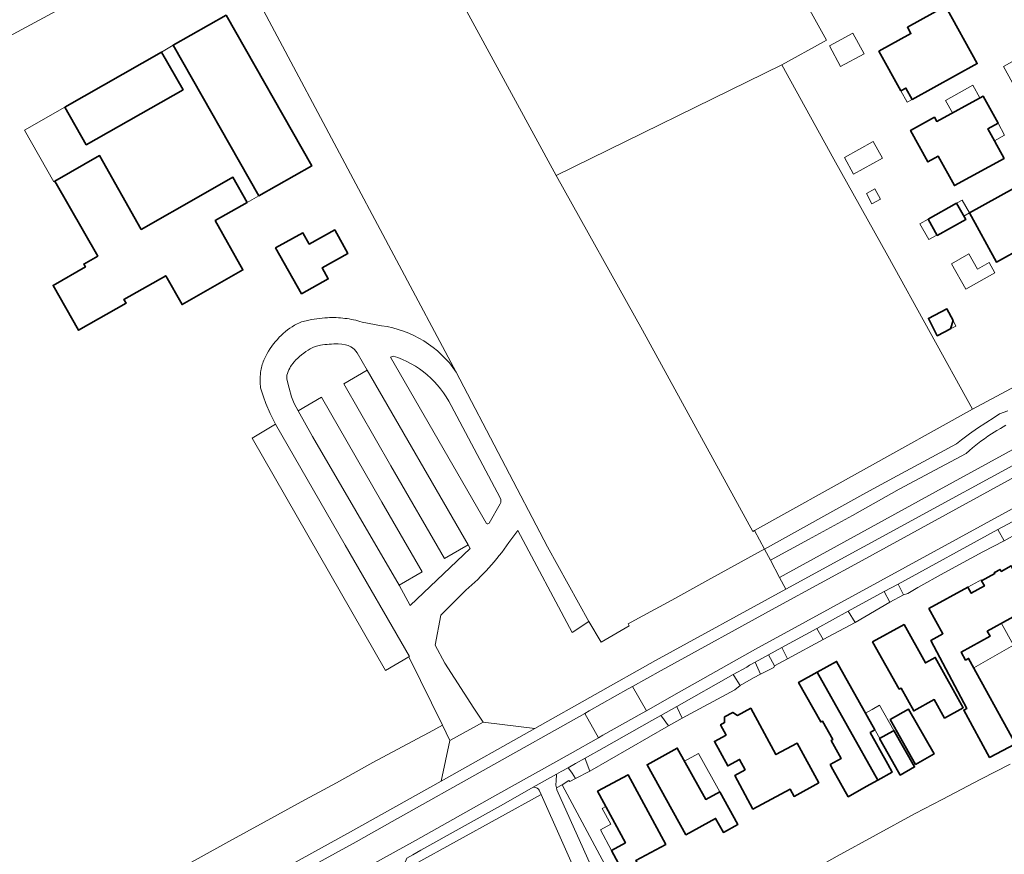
# Model space of a CAD drawing. Extents: x 147051 to 149075, y 463071 to 465537.
# Tile 127 of 229: x 148564 to 148748, y 463793 to 463949. Entities that reach past the tile are written whole.
import ezdxf

# ---------------------------------------------------------------- set-up
doc = ezdxf.new("R2010")
doc.units = 0
doc.header["$LTSCALE"] = 0.5
for name, color, linetype, lineweight in [('B-PV-GR-BEPLANTING_CULTUUR_BOSPLANTSOEN-GV', 252, 'CONTINUOUS', 18), ('B-PV-GR-BOS_GEMENGD-GV', 252, 'CONTINUOUS', 13), ('B-PV-GR-BOS_LOOF-GV', 252, 'CONTINUOUS', 13), ('B-PV-OG-BEBOUWING-GV', 6, 'CONTINUOUS', 35), ('B-PV-OG-BEBOUWING_BASSIN-GV', 6, 'CONTINUOUS', 18), ('B-PV-OG-BEBOUWING_LUIFEL-GV', 6, 'CONTINUOUS', 18), ('B-PV-OG-TERREIN_BEGROEID-GV', 252, 'CONTINUOUS', 18), ('B-PV-OG-TERREIN_ERF-GV', 252, 'CONTINUOUS', 18), ('B-PV-VH-GESLOTENVERHARDING_ASFALT-GV', 252, 'CONTINUOUS', 18), ('B-PV-VH-HALFVERHARDING_GRASBETONSTEEN-GV', 252, 'CONTINUOUS', 18), ('B-PV-VH-ONVERHARD_ZAND-GV', 252, 'CONTINUOUS', 18), ('B-PV-VH-OPENVERHARDING_BETONSTRAATSTEEN-GV', 252, 'CONTINUOUS', 18), ('B-PV-VH-OPENVERHARDING_STRAATBAKSTEEN-GV', 252, 'CONTINUOUS', 18), ('B-PV-VH-OPENVERHARDING_TEGEL-GV', 252, 'CONTINUOUS', 18)]:
    doc.layers.add(name, color=color, linetype=linetype, lineweight=lineweight)

msp = doc.modelspace()

# ---------------------------------------------------------------- linework, layer by layer
at = {"layer": 'B-PV-GR-BEPLANTING_CULTUUR_BOSPLANTSOEN-GV', "flags": 128}
for points in [[(148694.767, 463982.184), (148644.995, 463955.976), (148664.385, 463920.232), (148706.692, 463941), (148714.612, 463945.352), (148715.063, 463945.592)], [(148664.385, 463920.232), (148680.577, 463891.228), (148701.249, 463853.5), (148701.573, 463853.677), (148742.448, 463876.417), (148726.535, 463905.207), (148716.43, 463923.309), (148706.692, 463941)], [(148644.466, 463814.348), (148643.077, 463817.191), (148640.62, 463815.853), (148638.344, 463814.626), (148630.016, 463810.187), (148623.214, 463806.426), (148616.612, 463802.865), (148609.684, 463799.028), (148603.057, 463795.417), (148597.33, 463792.233), (148583.875, 463784.886), (148578.248, 463781.751), (148573.548, 463779.089), (148574.043, 463777.932), (148572.759, 463777.252), (148548.766, 463763.96), (148552.525, 463757.074), (148555.634, 463758.769), (148598.133, 463781.932), (148625.876, 463797.21), (148642.855, 463806.731)]]:
    msp.add_lwpolyline(points, close=True, dxfattribs=at)
for points in [[(148767.536, 463889.875), (148742.448, 463876.417), (148701.573, 463853.677), (148703.429, 463850.213), (148722.398, 463860.766), (148728.325, 463863.975), (148734.003, 463866.985), (148739.396, 463869.948), (148740.378, 463870.693), (148741.868, 463871.787), (148743.379, 463872.854), (148744.909, 463873.892), (148746.458, 463874.902), (148747.5, 463875.558), (148749.053, 463876.155)], [(148624.238, 463888.611), (148623.561, 463888.664)], [(148624.906, 463888.492), (148624.238, 463888.611)], [(148625.407, 463888.341), (148624.906, 463888.492)], [(148625.887, 463888.127), (148625.407, 463888.341)], [(148626.247, 463887.905), (148625.887, 463888.127)], [(148626.576, 463887.64), (148626.247, 463887.905)], [(148626.866, 463887.335), (148626.576, 463887.64)], [(148627.117, 463886.992), (148626.866, 463887.335)], [(148628.981, 463883.736), (148627.117, 463886.992)], [(148633.833, 463886.397), (148633.355, 463886.213)], [(148633.355, 463886.213), (148651.366, 463855.024)], [(148624.609, 463881.186), (148628.981, 463883.736)], [(148613.941, 463882.795), (148613.891, 463882.428)], [(148613.891, 463882.428), (148613.927, 463882.055)], [(148613.927, 463882.055), (148614.334, 463880.395)], [(148614.334, 463880.395), (148614.824, 463878.76)], [(148633.427, 463865.818), (148624.609, 463881.186)], [(148748.684, 463873.438), (148747.646, 463872.847), (148746.964, 463872.436), (148745.956, 463871.794), (148745.294, 463871.349), (148744.642, 463870.892), (148743.999, 463870.422), (148743.366, 463869.94), (148742.436, 463869.195), (148741.829, 463868.684), (148741.234, 463868.161), (148728.679, 463861.472), (148719.951, 463856.533), (148711.673, 463852.019), (148704.555, 463848.111), (148706.279, 463844.893), (148735.481, 463860.916), (148772.573, 463881.268)], [(148614.824, 463878.76), (148615.05, 463878.123)], [(148615.05, 463878.123), (148615.308, 463877.497)], [(148616.022, 463876.116), (148620.403, 463878.658)], [(148620.403, 463878.658), (148631.694, 463859.037)], [(148615.308, 463877.497), (148615.643, 463876.796)], [(148615.643, 463876.796), (148616.022, 463876.116)], [(148653.892, 463859.808), (148644.708, 463877.133)], [(148749.053, 463876.155), (148747.5, 463875.558), (148746.458, 463874.902), (148744.909, 463873.892), (148743.379, 463872.854), (148741.868, 463871.787), (148740.378, 463870.693), (148739.396, 463869.948), (148734.003, 463866.985), (148728.325, 463863.975), (148722.398, 463860.766), (148703.429, 463850.213), (148704.555, 463848.111), (148711.673, 463852.019), (148719.951, 463856.533), (148728.679, 463861.472), (148741.234, 463868.161), (148741.829, 463868.684), (148742.436, 463869.195), (148743.366, 463869.94), (148743.999, 463870.422), (148744.642, 463870.892), (148745.294, 463871.349), (148745.956, 463871.794), (148746.964, 463872.436), (148747.646, 463872.847), (148748.684, 463873.438)], [(148643.467, 463848.444), (148633.427, 463865.818)], [(148631.694, 463859.037), (148639.254, 463845.966)], [(148651.812, 463855.089), (148653.922, 463858.703)], [(148647.486, 463842.509), (148642.785, 463837.816), (148641.746, 463832.212), (148643.52, 463828.85), (148648.995, 463820.413), (148650.713, 463817.764), (148660.4, 463816.569), (148683.033, 463829.318), (148707.466, 463842.677), (148706.279, 463844.893), (148704.555, 463848.111), (148703.429, 463850.213), (148702.792, 463849.858), (148692.838, 463844.416), (148686.061, 463840.63), (148679.809, 463837.27), (148677.908, 463836.191), (148678.098, 463835.849), (148672.829, 463832.789), (148670.501, 463836.627), (148667.4, 463834.575), (148657.185, 463853.711), (148655.534, 463851.423)], [(148637.018, 463839.619), (148648.264, 463850.314)], [(148647.885, 463851.009), (148643.467, 463848.444)], [(148648.264, 463850.314), (148647.885, 463851.009)], [(148639.254, 463845.966), (148634.957, 463843.444)], [(148634.957, 463843.444), (148637.018, 463839.619)]]:
    msp.add_lwpolyline(points, dxfattribs=at)
at = {"layer": 'B-PV-GR-BEPLANTING_CULTUUR_BOSPLANTSOEN-GV'}
for points in [[(148618.323, 463887.752, 0.0845773), (148615.27, 463885.293)], [(148620.205, 463888.419, 0.0844258), (148618.323, 463887.752)], [(148623.561, 463888.664, 0.0503503), (148620.205, 463888.419)], [(148615.27, 463885.293, 0.1173132), (148613.941, 463882.795)], [(148644.708, 463877.133, 0.2039345), (148633.833, 463886.397)], [(148653.922, 463858.703, 0.2316754), (148653.892, 463859.808)], [(148651.366, 463855.024, 0.4822767), (148651.812, 463855.089)], [(148655.534, 463851.423, -0.0628451), (148647.486, 463842.509)]]:
    msp.add_lwpolyline(points, format="xyb", dxfattribs=at)
at = {"layer": 'B-PV-GR-BOS_GEMENGD-GV', "flags": 128}
for points in [[(148660.296, 463805.57), (148660.094, 463805.57), (148654.495, 463802.424), (148639.033, 463793.759), (148637.553, 463792.938), (148636.419, 463792.309), (148635.948, 463791.256), (148635.705, 463789.354), (148636.044, 463788.255), (148636.362, 463787.517), (148642.211, 463776.791), (148642.394, 463776.601), (148642.606, 463776.482), (148642.786, 463776.433), (148643.013, 463776.455), (148643.215, 463776.551), (148644.153, 463777.057), (148637.401, 463789.256), (148637.783, 463791.07), (148661.598, 463804.249)], [(148661.598, 463804.249), (148637.783, 463791.07)], [(148661.598, 463804.249), (148661.234, 463805.006)], [(148669.19, 463787.073), (148661.598, 463804.249)]]:
    msp.add_lwpolyline(points, dxfattribs=at)
at = {"layer": 'B-PV-GR-BOS_GEMENGD-GV'}
msp.add_lwpolyline([(148661.234, 463805.006, 0.2926994), (148660.296, 463805.57)], format="xyb", dxfattribs=at)
at = {"layer": 'B-PV-GR-BOS_LOOF-GV', "flags": 128}
msp.add_lwpolyline([(148560.162, 463945.389), (148600.93, 463967.418), (148645.684, 463883.398), (148662.764, 463850.664), (148670.501, 463836.627), (148672.829, 463832.789), (148678.098, 463835.849), (148677.908, 463836.191), (148679.809, 463837.27), (148686.061, 463840.63), (148692.838, 463844.416), (148702.792, 463849.858), (148703.429, 463850.213), (148701.573, 463853.677), (148701.249, 463853.5), (148680.577, 463891.228), (148664.385, 463920.232), (148644.995, 463955.976), (148628.228, 463986.887), (148626.207, 463990.642), (148625.627, 463990.337), (148624.773, 463991.895), (148589.844, 463972.869), (148532.774, 463941.782)], dxfattribs=at)
at = {"layer": 'B-PV-OG-BEBOUWING-GV', "flags": 128}
for points in [[(148728.976, 463936.097), (148729.938, 463936.619), (148731.12, 463934.494), (148743.304, 463941.198), (148737.382, 463951.944), (148730.223, 463948.008), (148730.876, 463946.824), (148724.884, 463943.527)], [(148608.665, 463916.41), (148618.577, 463922.045), (148602.532, 463950.259), (148592.63, 463944.643)], [(148572.31, 463933.068), (148576.325, 463925.993), (148594.469, 463936.311), (148590.418, 463943.375)], [(148746.595, 463926.59), (148746.51, 463926.743), (148745.29, 463928.959), (148747.22, 463930.014), (148744.389, 463935.133), (148735.709, 463930.361), (148735.277, 463931.145), (148730.817, 463928.694), (148734.071, 463922.77), (148736.002, 463923.834), (148739.039, 463918.338), (148748.33, 463923.442)], [(148578.474, 463905.123), (148575.858, 463903.63), (148576.161, 463903.1), (148570.106, 463899.643), (148574.907, 463891.236), (148583.797, 463896.3), (148583.396, 463897.017), (148591.222, 463901.444), (148594.297, 463896.048), (148605.705, 463902.551), (148600.511, 463911.778), (148606.503, 463915.182), (148603.817, 463919.899), (148597.829, 463916.503), (148586.64, 463910.137), (148578.835, 463923.951), (148570.451, 463919.176)], [(148741.824, 463913.234), (148746.905, 463904.02), (148752.091, 463906.865), (148754.161, 463908.001), (148754.453, 463908.161), (148753.047, 463910.704), (148756.734, 463912.732), (148753.066, 463919.4)], [(148735.809, 463908.976), (148741.141, 463911.982), (148739.416, 463915.042), (148734.084, 463912.036)], [(148611.824, 463906.659), (148616.679, 463898.07), (148621.688, 463900.866), (148620.556, 463902.947), (148625.357, 463905.634), (148622.897, 463910.022), (148618.116, 463907.39), (148616.932, 463909.473)], [(148738.287, 463891.465), (148738.763, 463893.045), (148737.635, 463895.242), (148734.141, 463893.447), (148735.813, 463890.193)], [(148750.495, 463813.732), (148741.697, 463829.715), (148741.127, 463829.402), (148740.303, 463830.9), (148745.699, 463833.87), (148745.174, 463834.825), (148753.803, 463839.575), (148749.675, 463847.074), (148747.792, 463846.037), (148747.584, 463846.414), (148746.533, 463845.835), (148746.625, 463845.669), (148744.119, 463844.289), (148744.664, 463843.3), (148742.185, 463841.935), (148741.548, 463843.091), (148734.26, 463839.079), (148736.864, 463834.348), (148734.612, 463833.101), (148741.38, 463820.355), (148740.788, 463820.041), (148745.608, 463811.169)], [(148728.649, 463823.951), (148729.024, 463824.16), (148731.41, 463819.88), (148735.253, 463822.023), (148737.201, 463818.529), (148740.686, 463820.471), (148735.428, 463829.905), (148733.594, 463828.882), (148729.594, 463836.059), (148723.707, 463832.817)], [(148723.225, 463815.836), (148724.118, 463816.336), (148722.685, 463818.895), (148716.937, 463829.159), (148713.318, 463827.161), (148724.658, 463806.908), (148727.374, 463808.429), (148726.559, 463809.885)], [(148713.318, 463827.161), (148709.832, 463825.237), (148713.99, 463817.811), (148714.286, 463817.977), (148716.23, 463814.504), (148715.934, 463814.338), (148717.809, 463810.988), (148715.754, 463809.837), (148716.265, 463808.925), (148719.129, 463803.811), (148722.496, 463805.697), (148724.658, 463806.908)], [(148700.852, 463820.381), (148698.4, 463819.041), (148697.506, 463819.59), (148695.962, 463818.747), (148695.942, 463817.699), (148695.196, 463817.291), (148696.245, 463815.372), (148694.043, 463814.17), (148696.549, 463809.581), (148698.756, 463810.785), (148699.81, 463808.857), (148697.856, 463807.753), (148701.252, 463801.489), (148708.249, 463805.197), (148708.973, 463803.873), (148713.615, 463806.41), (148709.538, 463813.869), (148705.59, 463811.711)], [(148731.761, 463809.858), (148735.218, 463811.822), (148730.451, 463820.212), (148726.994, 463818.248)], [(148724.999, 463814.709), (148727.453, 463810.386), (148728.887, 463807.859), (148731.557, 463809.375), (148727.668, 463816.225), (148727.483, 463816.12)], [(148688.696, 463796.653), (148694.285, 463799.751), (148695.74, 463797.127), (148698.451, 463798.629), (148695.059, 463804.751), (148692.435, 463803.297), (148687.099, 463812.928), (148681.422, 463809.782)], [(148677.414, 463795.146), (148674.768, 463793.713), (148680.475, 463783.18), (148683.201, 463784.657), (148679.318, 463791.823), (148684.942, 463794.863), (148677.872, 463807.935), (148672.157, 463804.833)]]:
    msp.add_lwpolyline(points, close=True, dxfattribs=at)
at = {"layer": 'B-PV-OG-BEBOUWING_BASSIN-GV', "flags": 128}
for points in [[(148722.53, 463916.879), (148723.567, 463914.925), (148725.182, 463915.782), (148724.145, 463917.736)], [(148738.488, 463903.698), (148741.182, 463898.924), (148746.609, 463901.987), (148745.531, 463903.897), (148743.356, 463902.67), (148741.74, 463905.533)]]:
    msp.add_lwpolyline(points, close=True, dxfattribs=at)
at = {"layer": 'B-PV-OG-BEBOUWING_LUIFEL-GV', "flags": 128}
for points in [[(148720.006, 463946.936), (148715.607, 463944.549), (148717.707, 463940.679), (148722.105, 463943.066)], [(148738.638, 463931.971), (148743.788, 463934.802), (148742.505, 463937.136), (148737.355, 463934.305)], [(148731.12, 463934.494), (148729.938, 463936.619), (148728.976, 463936.097), (148730.152, 463933.961)], [(148746.51, 463926.743), (148748.439, 463927.81), (148747.22, 463930.014), (148745.29, 463928.959)], [(148720.138, 463920.483), (148725.546, 463923.464), (148723.83, 463926.576), (148718.422, 463923.596)], [(148741.824, 463913.234), (148740.47, 463915.636), (148739.416, 463915.042), (148740.77, 463912.64)], [(148732.546, 463911.169), (148734.215, 463908.209), (148735.753, 463909.076), (148734.084, 463912.036)], [(148738.763, 463893.045), (148738.287, 463891.465), (148739.306, 463891.988)], [(148741.548, 463843.091), (148742.185, 463841.935), (148744.664, 463843.3), (148744.027, 463844.456), (148743.59, 463844.215)], [(148741.697, 463829.715), (148742.663, 463827.959), (148750.084, 463832.191), (148747.829, 463836.287), (148745.174, 463834.825), (148745.699, 463833.87), (148740.303, 463830.9), (148741.127, 463829.402)], [(148725.022, 463814.722), (148727.668, 463816.225), (148724.985, 463820.951), (148723.595, 463820.162), (148722.366, 463819.464)], [(148695.059, 463804.751), (148691.093, 463811.91), (148688.469, 463810.456), (148692.435, 463803.297)], [(148674.768, 463793.713), (148677.409, 463795.144), (148673.701, 463801.988), (148673.027, 463801.623), (148674.642, 463798.641), (148672.675, 463797.575)]]:
    msp.add_lwpolyline(points, close=True, dxfattribs=at)
at = {"layer": 'B-PV-OG-TERREIN_BEGROEID-GV', "flags": 128}
for points in [[(148772.573, 463881.268), (148735.481, 463860.916)], [(148736.535, 463858.585), (148754.895, 463868.599)], [(148735.481, 463860.916), (148706.279, 463844.893)], [(148707.466, 463842.677), (148736.535, 463858.585)], [(148706.279, 463844.893), (148707.466, 463842.677)]]:
    msp.add_lwpolyline(points, dxfattribs=at)
for points in [[(148747.164, 463853.877), (148728.466, 463843.664), (148729.481, 463841.642), (148730.305, 463841.922), (148732.181, 463843), (148737.133, 463845.759), (148744.335, 463849.696), (148748.331, 463851.752)], [(148725.877, 463842.257), (148719.144, 463838.575), (148720.402, 463836.431), (148726.947, 463840.269)], [(148713.247, 463835.35), (148706.673, 463831.754), (148707.748, 463829.661), (148714.426, 463833.292)], [(148705.318, 463828.361), (148704.179, 463830.39), (148701.658, 463829.012), (148702.659, 463826.744), (148705.197, 463828.005)], [(148697.593, 463826.693), (148686.989, 463820.715), (148687.069, 463820.545), (148688.034, 463818.505), (148697.893, 463823.852), (148698.871, 463824.664), (148697.69, 463826.539)], [(148669.859, 463810.918), (148670.699, 463808.613), (148685.447, 463817.117), (148684.133, 463818.902), (148684.027, 463819.046), (148682.332, 463818.091), (148673.371, 463813.04), (148669.816, 463811.036)]]:
    msp.add_lwpolyline(points, close=True, dxfattribs=at)
at = {"layer": 'B-PV-OG-TERREIN_ERF-GV', "flags": 128}
for points in [[(148694.767, 463982.184), (148715.063, 463945.592), (148714.612, 463945.352), (148706.692, 463941), (148716.43, 463923.309), (148726.535, 463905.207), (148742.448, 463876.417), (148767.536, 463889.875)], [(148645.684, 463883.398), (148600.93, 463967.418), (148560.162, 463945.389)], [(148774.255, 463893.311), (148748.226, 463940.664), (148753.051, 463943.38)], [(148628.008, 463892.773), (148631.669, 463892.083)], [(148597.33, 463792.233), (148603.057, 463795.417), (148609.684, 463799.028), (148616.612, 463802.865), (148623.214, 463806.426), (148630.016, 463810.187), (148638.344, 463814.626), (148640.62, 463815.853), (148643.077, 463817.191), (148636.936, 463829.758), (148636.784, 463830.019), (148632.439, 463827.48), (148607.399, 463871.026), (148611.793, 463873.622), (148611.271, 463874.624), (148610.775, 463875.646), (148610.011, 463877.485), (148609.538, 463878.778), (148609.099, 463880.086), (148609.014, 463880.415), (148608.967, 463880.751)], [(148751.045, 463853.248), (148748.331, 463851.752), (148744.335, 463849.696), (148737.133, 463845.759), (148732.181, 463843), (148730.305, 463841.922), (148729.481, 463841.642), (148726.947, 463840.269), (148720.402, 463836.431), (148714.426, 463833.292), (148707.748, 463829.661), (148705.318, 463828.361), (148705.197, 463828.005), (148702.659, 463826.744), (148701.389, 463826.113), (148698.871, 463824.664), (148697.893, 463823.852), (148688.034, 463818.505), (148685.447, 463817.117), (148670.699, 463808.613), (148668.029, 463807.216), (148666.936, 463806.644), (148666.783, 463806.82), (148665.524, 463806.062), (148682.859, 463773.624)], [(148749.452, 463809.902), (148743.95, 463807.068), (148736.722, 463803.256), (148731.67, 463800.673), (148717.034, 463792.632), (148683.232, 463773.753), (148682.859, 463773.624), (148675.102, 463770.945), (148670.567, 463769.38), (148670.517, 463769.546)], [(148717.034, 463792.632), (148731.67, 463800.673), (148736.722, 463803.256), (148743.95, 463807.068), (148749.452, 463809.902)]]:
    msp.add_lwpolyline(points, dxfattribs=at)
for points in [[(148728.976, 463936.097), (148724.884, 463943.527), (148730.876, 463946.824), (148730.223, 463948.008), (148737.382, 463951.944), (148743.304, 463941.198), (148731.12, 463934.494), (148729.938, 463936.619)], [(148605.705, 463902.551), (148594.297, 463896.048), (148591.222, 463901.444), (148583.396, 463897.017), (148583.797, 463896.3), (148574.907, 463891.236), (148570.106, 463899.643), (148576.161, 463903.1), (148575.858, 463903.63), (148578.474, 463905.123), (148570.451, 463919.176), (148570.263, 463919.07), (148564.739, 463928.745), (148572.31, 463933.068), (148590.418, 463943.375), (148592.63, 463944.643), (148602.532, 463950.259), (148618.577, 463922.045), (148608.665, 463916.41), (148606.503, 463915.182), (148600.511, 463911.778)], [(148578.835, 463923.951), (148586.64, 463910.137), (148597.829, 463916.503), (148603.817, 463919.899), (148606.503, 463915.182), (148608.665, 463916.41), (148592.63, 463944.643), (148590.418, 463943.375), (148594.469, 463936.311), (148576.325, 463925.993), (148572.31, 463933.068), (148564.739, 463928.745), (148570.263, 463919.07), (148570.451, 463919.176)], [(148746.595, 463926.59), (148748.33, 463923.442), (148739.039, 463918.338), (148736.002, 463923.834), (148734.071, 463922.77), (148730.817, 463928.694), (148735.277, 463931.145), (148735.709, 463930.361), (148744.389, 463935.133), (148747.22, 463930.014), (148745.29, 463928.959), (148746.51, 463926.743)], [(148741.824, 463913.234), (148753.066, 463919.4), (148756.734, 463912.732), (148753.047, 463910.704), (148754.453, 463908.161), (148754.161, 463908.001), (148752.091, 463906.865), (148746.905, 463904.02)], [(148722.53, 463916.879), (148724.145, 463917.736), (148725.182, 463915.782), (148723.567, 463914.925)], [(148734.084, 463912.036), (148739.416, 463915.042), (148741.141, 463911.982), (148735.809, 463908.976)], [(148618.116, 463907.39), (148622.897, 463910.022), (148625.357, 463905.634), (148620.556, 463902.947), (148621.688, 463900.866), (148616.679, 463898.07), (148611.824, 463906.659), (148616.932, 463909.473)], [(148738.488, 463903.698), (148741.74, 463905.533), (148743.356, 463902.67), (148745.531, 463903.897), (148746.609, 463901.987), (148741.182, 463898.924)], [(148738.287, 463891.465), (148735.813, 463890.193), (148734.141, 463893.447), (148737.635, 463895.242), (148738.763, 463893.045)], [(148750.495, 463813.732), (148745.608, 463811.169), (148740.788, 463820.041), (148741.38, 463820.355), (148734.612, 463833.101), (148736.864, 463834.348), (148734.26, 463839.079), (148741.548, 463843.091), (148742.185, 463841.935), (148744.664, 463843.3), (148744.119, 463844.289), (148746.625, 463845.669), (148746.533, 463845.835), (148747.584, 463846.414), (148747.792, 463846.037), (148749.675, 463847.074), (148753.803, 463839.575), (148745.174, 463834.825), (148745.699, 463833.87), (148740.303, 463830.9), (148741.127, 463829.402), (148741.697, 463829.715)], [(148728.649, 463823.951), (148723.707, 463832.817), (148729.594, 463836.059), (148733.594, 463828.882), (148735.428, 463829.905), (148740.686, 463820.471), (148737.201, 463818.529), (148735.253, 463822.023), (148731.41, 463819.88), (148729.024, 463824.16)], [(148724.658, 463806.908), (148722.496, 463805.697), (148719.129, 463803.811), (148716.265, 463808.925), (148715.754, 463809.837), (148717.809, 463810.988), (148715.934, 463814.338), (148716.23, 463814.504), (148714.286, 463817.977), (148713.99, 463817.811), (148709.832, 463825.237), (148713.318, 463827.161), (148716.937, 463829.159), (148722.685, 463818.895), (148724.118, 463816.336), (148723.225, 463815.836), (148726.559, 463809.885), (148727.374, 463808.429)], [(148700.852, 463820.381), (148705.59, 463811.711), (148709.538, 463813.869), (148713.615, 463806.41), (148708.973, 463803.873), (148708.249, 463805.197), (148701.252, 463801.489), (148697.856, 463807.753), (148699.81, 463808.857), (148698.756, 463810.785), (148696.549, 463809.581), (148694.043, 463814.17), (148696.245, 463815.372), (148695.196, 463817.291), (148695.942, 463817.699), (148695.962, 463818.747), (148697.506, 463819.59), (148698.4, 463819.041)], [(148731.761, 463809.858), (148726.994, 463818.248), (148730.451, 463820.212), (148735.218, 463811.822)], [(148727.668, 463816.225), (148731.557, 463809.375), (148728.887, 463807.859), (148727.453, 463810.386), (148724.999, 463814.709), (148727.483, 463816.12)], [(148688.696, 463796.653), (148681.422, 463809.782), (148687.099, 463812.928), (148692.435, 463803.297), (148695.059, 463804.751), (148698.451, 463798.629), (148695.74, 463797.127), (148694.285, 463799.751)], [(148664.455, 463805.454), (148665.524, 463806.062), (148666.783, 463806.82), (148666.936, 463806.644), (148668.029, 463807.216), (148667.394, 463808.245), (148666.686, 463809.144), (148666.615, 463809.234), (148665.322, 463808.507), (148664.442, 463808.013), (148664.434, 463807.884), (148664.368, 463806.819), (148664.316, 463805.985)], [(148677.414, 463795.146), (148672.157, 463804.833), (148677.872, 463807.935), (148684.942, 463794.863), (148679.318, 463791.823), (148683.201, 463784.657), (148680.475, 463783.18), (148674.768, 463793.713)], [(148664.455, 463805.454), (148664.546, 463805.109), (148672.018, 463788.41), (148672.351, 463787.51), (148672.575, 463786.577), (148675.102, 463770.945), (148682.859, 463773.624), (148665.524, 463806.062)]]:
    msp.add_lwpolyline(points, close=True, dxfattribs=at)
at = {"layer": 'B-PV-OG-TERREIN_ERF-GV'}
for points in [[(148615.377, 463892.17, -0.0760807), (148617.52, 463893.023)], [(148617.52, 463893.023, -0.0433448), (148621.534, 463893.579)], [(148621.534, 463893.579, -0.0440178), (148624.806, 463893.459)], [(148624.806, 463893.459, -0.0431259), (148628.008, 463892.773)], [(148612.144, 463889.524, -0.0767132), (148615.377, 463892.17)], [(148631.669, 463892.083, -0.2113796), (148645.684, 463883.398)], [(148609.72, 463885.863, -0.0731479), (148612.144, 463889.524)], [(148609.061, 463883.677, -0.0727441), (148609.72, 463885.863)], [(148608.967, 463880.751, -0.0567401), (148609.061, 463883.677)]]:
    msp.add_lwpolyline(points, format="xyb", dxfattribs=at)
at = {"layer": 'B-PV-VH-GESLOTENVERHARDING_ASFALT-GV'}
for points in [[(148617.52, 463893.023, 0.0760807), (148615.377, 463892.17)], [(148621.534, 463893.579, 0.0433448), (148617.52, 463893.023)], [(148624.806, 463893.459, 0.0440178), (148621.534, 463893.579)], [(148628.008, 463892.773, 0.0431259), (148624.806, 463893.459)], [(148615.377, 463892.17, 0.0767132), (148612.144, 463889.524)], [(148645.684, 463883.398, 0.2113796), (148631.669, 463892.083)], [(148612.144, 463889.524, 0.0731479), (148609.72, 463885.863)], [(148615.27, 463885.293, -0.0845773), (148618.323, 463887.752)], [(148618.323, 463887.752, -0.0844258), (148620.205, 463888.419)], [(148620.205, 463888.419, -0.0503503), (148623.561, 463888.664)], [(148609.72, 463885.863, 0.0727441), (148609.061, 463883.677)], [(148613.941, 463882.795, -0.1173132), (148615.27, 463885.293)], [(148633.833, 463886.397, -0.2039345), (148644.708, 463877.133)], [(148609.061, 463883.677, 0.0567401), (148608.967, 463880.751)], [(148653.892, 463859.808, -0.2316754), (148653.922, 463858.703)], [(148651.812, 463855.089, -0.4822767), (148651.366, 463855.024)], [(148647.486, 463842.509, 0.0628451), (148655.534, 463851.423)]]:
    msp.add_lwpolyline(points, format="xyb", dxfattribs=at)
at = {"layer": 'B-PV-VH-GESLOTENVERHARDING_ASFALT-GV', "flags": 128}
for points in [[(148631.669, 463892.083), (148628.008, 463892.773)], [(148623.561, 463888.664), (148624.238, 463888.611)], [(148624.238, 463888.611), (148624.906, 463888.492)], [(148624.906, 463888.492), (148625.407, 463888.341)], [(148625.407, 463888.341), (148625.887, 463888.127)], [(148625.887, 463888.127), (148626.247, 463887.905)], [(148626.247, 463887.905), (148626.576, 463887.64)], [(148626.576, 463887.64), (148626.866, 463887.335)], [(148626.866, 463887.335), (148627.117, 463886.992)], [(148627.117, 463886.992), (148628.981, 463883.736)], [(148633.355, 463886.213), (148633.833, 463886.397)], [(148651.366, 463855.024), (148633.355, 463886.213)], [(148628.981, 463883.736), (148647.885, 463851.009)], [(148662.764, 463850.664), (148645.684, 463883.398)], [(148613.891, 463882.428), (148613.941, 463882.795)], [(148613.927, 463882.055), (148613.891, 463882.428)], [(148614.334, 463880.395), (148613.927, 463882.055)], [(148608.967, 463880.751), (148609.014, 463880.415)], [(148609.014, 463880.415), (148609.099, 463880.086)], [(148609.099, 463880.086), (148609.538, 463878.778)], [(148614.824, 463878.76), (148614.334, 463880.395)], [(148609.538, 463878.778), (148610.011, 463877.485)], [(148615.05, 463878.123), (148614.824, 463878.76)], [(148615.308, 463877.497), (148615.05, 463878.123)], [(148610.011, 463877.485), (148610.775, 463875.646)], [(148615.643, 463876.796), (148615.308, 463877.497)], [(148616.022, 463876.116), (148615.643, 463876.796)], [(148618.723, 463871.339), (148616.022, 463876.116)], [(148644.708, 463877.133), (148653.892, 463859.808)], [(148610.775, 463875.646), (148611.271, 463874.624)], [(148611.271, 463874.624), (148611.793, 463873.622)], [(148611.793, 463873.622), (148624.824, 463850.969)], [(148634.957, 463843.444), (148618.723, 463871.339)], [(148653.922, 463858.703), (148651.812, 463855.089)], [(148655.534, 463851.423), (148657.185, 463853.711)], [(148657.185, 463853.711), (148667.4, 463834.575)], [(148624.824, 463850.969), (148636.88, 463830.076)], [(148648.264, 463850.314), (148637.018, 463839.619)], [(148647.885, 463851.009), (148648.264, 463850.314)], [(148670.501, 463836.627), (148662.764, 463850.664)], [(148637.018, 463839.619), (148634.957, 463843.444)], [(148642.785, 463837.816), (148647.486, 463842.509)], [(148641.746, 463832.212), (148642.785, 463837.816)], [(148667.4, 463834.575), (148670.501, 463836.627)], [(148643.52, 463828.85), (148641.746, 463832.212)], [(148636.88, 463830.076), (148636.784, 463830.019)], [(148636.784, 463830.019), (148636.936, 463829.758)], [(148636.936, 463829.758), (148643.077, 463817.191)], [(148648.995, 463820.413), (148643.52, 463828.85)], [(148650.713, 463817.764), (148648.995, 463820.413)], [(148643.077, 463817.191), (148644.466, 463814.348)], [(148644.466, 463814.348), (148650.713, 463817.764)]]:
    msp.add_lwpolyline(points, dxfattribs=at)
for points in [[(148686.448, 463822.821), (148702.161, 463831.679), (148706.452, 463834.033), (148758.645, 463862.541), (148771.18, 463869.354), (148776.758, 463872.404), (148774.201, 463876.987), (148768.688, 463873.959), (148756.144, 463866.965), (148737.377, 463856.652), (148721.733, 463848.081), (148706.146, 463839.568), (148684.053, 463827.482), (148678.707, 463824.469), (148681.301, 463819.92)], [(148672.34, 463814.869), (148673.126, 463815.312), (148680.524, 463819.482), (148681.301, 463819.92), (148678.707, 463824.469), (148677.898, 463824.013), (148670.568, 463819.881), (148669.754, 463819.422)], [(148633.656, 463799.165), (148626.896, 463795.374), (148599.142, 463780.09), (148556.639, 463756.925), (148541.147, 463748.481), (148531.869, 463743.639), (148528.96, 463742.046), (148531.496, 463737.431), (148534.451, 463739.042), (148549.833, 463747.388), (148559.095, 463752.432), (148618.935, 463785.017), (148638.011, 463795.593), (148653.467, 463804.255), (148667, 463811.859), (148672.34, 463814.869), (148669.754, 463819.422)]]:
    msp.add_lwpolyline(points, close=True, dxfattribs=at)
at = {"layer": 'B-PV-VH-HALFVERHARDING_GRASBETONSTEEN-GV', "flags": 128}
for points in [[(148628.981, 463883.736), (148624.609, 463881.186), (148633.427, 463865.818), (148643.467, 463848.444), (148647.885, 463851.009)], [(148618.723, 463871.339), (148634.957, 463843.444), (148639.254, 463845.966), (148631.694, 463859.037), (148620.403, 463878.658), (148616.022, 463876.116)], [(148636.784, 463830.019), (148636.88, 463830.076), (148624.824, 463850.969), (148611.793, 463873.622), (148607.399, 463871.026), (148632.439, 463827.48)]]:
    msp.add_lwpolyline(points, close=True, dxfattribs=at)
at = {"layer": 'B-PV-VH-ONVERHARD_ZAND-GV', "flags": 128}
for points in [[(148670.517, 463769.546), (148670.567, 463769.38), (148675.102, 463770.945), (148672.575, 463786.577), (148672.351, 463787.51), (148672.018, 463788.41), (148664.546, 463805.109), (148664.455, 463805.454), (148664.316, 463805.985), (148664.368, 463806.819), (148664.434, 463807.884), (148664.442, 463808.013), (148660.094, 463805.57), (148660.296, 463805.57)], [(148661.234, 463805.006), (148661.598, 463804.249), (148669.19, 463787.073)]]:
    msp.add_lwpolyline(points, dxfattribs=at)
at = {"layer": 'B-PV-VH-ONVERHARD_ZAND-GV'}
msp.add_lwpolyline([(148660.296, 463805.57, -0.2926994), (148661.234, 463805.006)], format="xyb", dxfattribs=at)
at = {"layer": 'B-PV-VH-OPENVERHARDING_BETONSTRAATSTEEN-GV', "flags": 128}
for points in [[(148749.853, 463855.346), (148747.164, 463853.877), (148748.331, 463851.752), (148751.045, 463853.248)], [(148729.481, 463841.642), (148728.466, 463843.664), (148725.877, 463842.257), (148726.947, 463840.269)], [(148720.402, 463836.431), (148719.144, 463838.575), (148713.247, 463835.35), (148714.426, 463833.292)], [(148707.748, 463829.661), (148706.673, 463831.754), (148704.179, 463830.39), (148705.318, 463828.361)], [(148697.69, 463826.539), (148698.871, 463824.664), (148701.389, 463826.113), (148702.659, 463826.744), (148701.658, 463829.012), (148700.615, 463828.441), (148700.104, 463828.109), (148697.593, 463826.693)]]:
    msp.add_lwpolyline(points, close=True, dxfattribs=at)
at = {"layer": 'B-PV-VH-OPENVERHARDING_STRAATBAKSTEEN-GV', "flags": 128}
for points in [[(148779.015, 463896.039), (148762.47, 463926.234), (148753.051, 463943.38), (148748.226, 463940.664), (148774.255, 463893.311), (148774.451, 463892.955), (148776.226, 463889.725), (148776.857, 463888.587), (148781.582, 463891.344), (148781.164, 463892.115), (148780.955, 463892.499), (148779.897, 463894.431)], [(148666.686, 463809.144), (148667.394, 463808.245), (148668.029, 463807.216), (148670.699, 463808.613), (148669.859, 463810.918), (148669.816, 463811.036), (148668.03, 463810.029), (148666.615, 463809.234)]]:
    msp.add_lwpolyline(points, close=True, dxfattribs=at)
at = {"layer": 'B-PV-VH-OPENVERHARDING_TEGEL-GV', "flags": 128}
for points in [[(148779.655, 463882.147), (148772.968, 463878.518), (148754.895, 463868.599), (148736.535, 463858.585), (148707.466, 463842.677), (148683.033, 463829.318), (148660.4, 463816.569), (148642.855, 463806.731), (148625.876, 463797.21), (148598.133, 463781.932), (148555.634, 463758.769)], [(148556.639, 463756.925), (148599.142, 463780.09), (148626.896, 463795.374), (148633.656, 463799.165), (148669.754, 463819.422), (148670.568, 463819.881), (148677.898, 463824.013), (148678.707, 463824.469), (148684.053, 463827.482), (148706.146, 463839.568), (148721.733, 463848.081), (148737.377, 463856.652), (148756.144, 463866.965), (148768.688, 463873.959), (148774.201, 463876.987), (148775.005, 463877.429), (148777.241, 463878.668)], [(148758.645, 463862.541), (148706.452, 463834.033), (148702.161, 463831.679), (148686.448, 463822.821), (148681.301, 463819.92), (148680.524, 463819.482), (148673.126, 463815.312), (148672.34, 463814.869), (148667, 463811.859), (148653.467, 463804.255), (148638.011, 463795.593), (148618.935, 463785.017), (148559.095, 463752.432)], [(148637.553, 463792.938), (148639.033, 463793.759), (148654.495, 463802.424), (148660.094, 463805.57), (148664.442, 463808.013), (148665.322, 463808.507), (148666.615, 463809.234), (148668.03, 463810.029), (148669.816, 463811.036), (148673.371, 463813.04), (148682.332, 463818.091), (148684.027, 463819.046), (148686.989, 463820.715), (148697.593, 463826.693), (148700.104, 463828.109), (148700.615, 463828.441), (148701.658, 463829.012), (148704.179, 463830.39), (148706.673, 463831.754), (148713.247, 463835.35), (148719.144, 463838.575), (148725.877, 463842.257), (148728.466, 463843.664), (148747.164, 463853.877), (148749.853, 463855.346)]]:
    msp.add_lwpolyline(points, dxfattribs=at)
for points in [[(148684.133, 463818.902), (148685.447, 463817.117), (148688.034, 463818.505), (148687.069, 463820.545), (148686.989, 463820.715), (148684.027, 463819.046)], [(148644.466, 463814.348), (148642.855, 463806.731), (148660.4, 463816.569), (148650.713, 463817.764)]]:
    msp.add_lwpolyline(points, close=True, dxfattribs=at)

doc.saveas('drawing.dxf')
